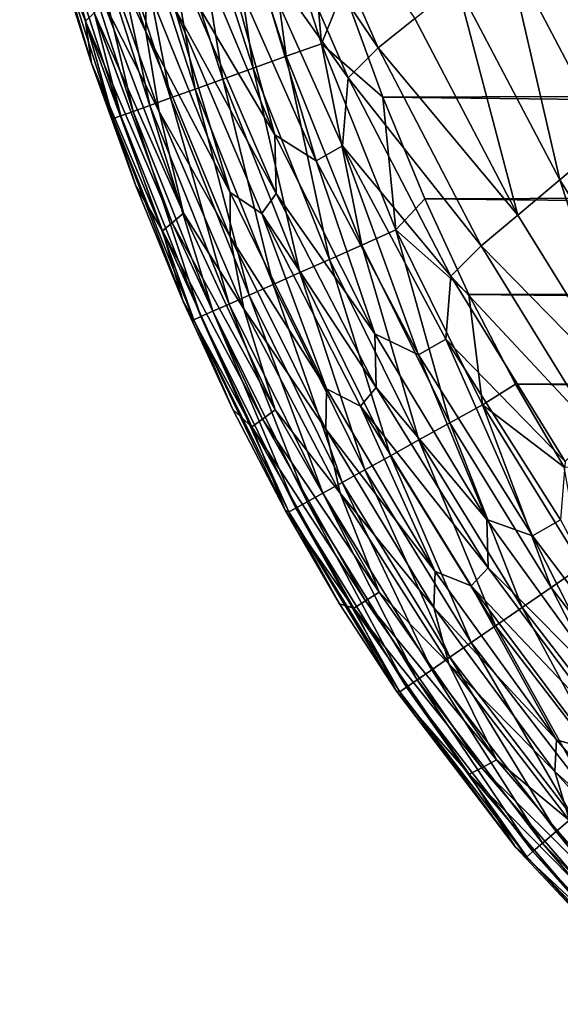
# Model space of a CAD drawing. Header units: metres. Extents: x -36 to 82, y -104 to 104.
# Tile 8 of 245: x -14.78 to -12.72, y -101.92 to -98.17. Entities that reach past the tile are written whole.
import ezdxf

# ---------------------------------------------------------------- set-up
doc = ezdxf.new("R2010")
doc.units = ezdxf.units.M
doc.layers.add('solid_FIT-SHOWER-153_SW0001', color=7, linetype='CONTINUOUS')

msp = doc.modelspace()

# ---------------------------------------------------------------- linework, layer by layer
at = {"layer": 'solid_FIT-SHOWER-153_SW0001'}
for points in [[(-14.778661, -97.32811, 13.486134), (-14.52775, -98.174309, 13.489258), (-14.662429, -97.839668, 15.899116)], [(-14.495468, -98.14296, 11.072926), (-14.52775, -98.174309, 13.489258), (-14.778661, -97.32811, 13.486134)], [(-14.298068, -98.21505, 4.474792), (-14.576901, -97.388847, 4.467535), (-14.298545, -98.029915, 2.487274)], [(-14.529506, -97.721321, 6.563214), (-14.576901, -97.388847, 4.467535), (-14.298068, -98.21505, 4.474792)], [(-13.763512, -97.479591, -8.545924), (-13.413539, -98.276886, -8.528179), (-13.875612, -97.592232, -7.263642)], [(-13.273409, -98.163994, -9.716415), (-13.413539, -98.276886, -8.528179), (-13.763512, -97.479591, -8.545924)], [(-14.005563, -97.557785, 16.865788), (-13.762963, -98.308632, 16.865725), (-13.868904, -97.518066, 16.897387)], [(-13.868904, -97.518066, 16.897387), (-13.628918, -98.26049, 16.897369), (-13.684693, -97.61882, 16.90811)], [(-13.762963, -98.308632, 16.865725), (-13.628918, -98.26049, 16.897369), (-13.868904, -97.518066, 16.897387)], [(-14.133992, -97.5951, 16.814873), (-13.888924, -98.353867, 16.814735), (-14.005563, -97.557785, 16.865788)], [(-13.888924, -98.353867, 16.814735), (-13.762963, -98.308632, 16.865725), (-14.005563, -97.557785, 16.865788)], [(-14.252709, -97.629601, 16.746197), (-14.005344, -98.395676, 16.745966), (-14.133992, -97.5951, 16.814873)], [(-14.005344, -98.395676, 16.745966), (-13.888924, -98.353867, 16.814735), (-14.133992, -97.5951, 16.814873)], [(-13.875612, -97.592232, -7.263642), (-13.527145, -98.391068, -7.247611), (-13.89975, -97.86821, -5.884116)], [(-13.413539, -98.276886, -8.528179), (-13.527145, -98.391068, -7.247611), (-13.875612, -97.592232, -7.263642)], [(-14.360232, -97.660851, 16.66132), (-14.11077, -98.433533, 16.660975), (-14.252709, -97.629601, 16.746197)], [(-14.11077, -98.433533, 16.660975), (-14.005344, -98.395676, 16.745966), (-14.252709, -97.629601, 16.746197)], [(-13.628918, -98.26049, 16.897369), (-13.544987, -98.053146, 16.90811), (-13.684693, -97.61882, 16.90811)], [(-14.535761, -97.711853, 16.44919), (-14.282813, -98.495316, 16.448584), (-14.455077, -97.688408, 16.561798)], [(-14.455077, -97.688408, 16.561798), (-14.203745, -98.466927, 16.561327), (-14.360232, -97.660851, 16.66132)], [(-14.282813, -98.495316, 16.448584), (-14.203745, -98.466927, 16.561327), (-14.455077, -97.688408, 16.561798)], [(-14.203745, -98.466927, 16.561327), (-14.11077, -98.433533, 16.660975), (-14.360232, -97.660851, 16.66132)], [(-14.600802, -97.730759, 16.325052), (-14.346519, -98.518196, 16.324306), (-14.535761, -97.711853, 16.44919)], [(-14.346519, -98.518196, 16.324306), (-14.282813, -98.495316, 16.448584), (-14.535761, -97.711853, 16.44919)], [(-14.247754, -98.518372, 6.569112), (-14.529506, -97.721321, 6.563214), (-14.298068, -98.21505, 4.474792)], [(-14.457507, -98.10511, 8.765445), (-14.529506, -97.721321, 6.563214), (-14.247754, -98.518372, 6.569112)], [(-12.715459, -97.718109, -12.75513), (-12.537808, -98.624779, -11.801658), (-12.926572, -97.886909, -11.82728)], [(-14.648718, -97.744682, 16.190945), (-14.678025, -97.753197, 16.048426), (-14.422023, -98.545311, 16.047401)], [(-14.505151, -98.334755, 15.898399), (-14.422023, -98.545311, 16.047401), (-14.678025, -97.753197, 16.048426)], [(-14.662429, -97.839668, 15.899116), (-14.505151, -98.334755, 15.898399), (-14.678025, -97.753197, 16.048426)], [(-14.648718, -97.744682, 16.190945), (-14.393408, -98.535034, 16.19006), (-14.600802, -97.730759, 16.325052)], [(-14.648718, -97.744682, 16.190945), (-14.422023, -98.545311, 16.047401), (-14.393408, -98.535034, 16.19006)], [(-14.393408, -98.535034, 16.19006), (-14.346519, -98.518196, 16.324306), (-14.600802, -97.730759, 16.325052)], [(-14.143551, -97.803268, -2.843329), (-13.806681, -98.60759, -2.831417), (-14.138821, -98.045517, -1.1681)], [(-13.995774, -97.922035, -4.412016), (-13.806681, -98.60759, -2.831417), (-14.143551, -97.803268, -2.843329)], [(-14.52775, -98.174309, 13.489258), (-14.505151, -98.334755, 15.898399), (-14.662429, -97.839668, 15.899116)], [(-13.89975, -97.86821, -5.884116), (-13.649139, -98.706665, -4.398956), (-13.995774, -97.922035, -4.412016)], [(-13.89975, -97.86821, -5.884116), (-13.548864, -98.649544, -5.869672), (-13.649139, -98.706665, -4.398956)], [(-13.527145, -98.391068, -7.247611), (-13.548864, -98.649544, -5.869672), (-13.89975, -97.86821, -5.884116)], [(-12.926572, -97.886909, -11.82728), (-12.72041, -98.779327, -10.792067), (-13.111809, -98.034798, -10.815245)], [(-12.926572, -97.886909, -11.82728), (-12.537808, -98.624779, -11.801658), (-12.72041, -98.779327, -10.792067)], [(-13.995774, -97.922035, -4.412016), (-13.649139, -98.706665, -4.398956), (-13.806681, -98.60759, -2.831417)], [(-13.544987, -98.053146, 16.90811), (13.429631, -98.373611, 16.90811), (13.577551, -97.956871, 16.90811)], [(-13.976213, -98.826698, 2.495443), (-14.298545, -98.029915, 2.487274), (-14.189263, -98.124619, 0.608161)], [(-14.298068, -98.21505, 4.474792), (-14.298545, -98.029915, 2.487274), (-13.976213, -98.826698, 2.495443)], [(-14.138821, -98.045517, -1.1681), (-13.801628, -98.830719, -1.157573), (-14.189263, -98.124619, 0.608161)], [(-13.806681, -98.60759, -2.831417), (-13.801628, -98.830719, -1.157573), (-14.138821, -98.045517, -1.1681)], [(-13.628918, -98.26049, 16.897369), (-13.395063, -98.464096, 16.90811), (-13.544987, -98.053146, 16.90811)], [(-13.544987, -98.053146, 16.90811), (-13.395063, -98.464096, 16.90811), (13.429631, -98.373611, 16.90811)], [(-13.111809, -98.034798, -10.815245), (-12.88087, -98.913712, -9.695579), (-13.273409, -98.163994, -9.716415)], [(-13.111809, -98.034798, -10.815245), (-12.72041, -98.779327, -10.792067), (-12.88087, -98.913712, -9.695579)], [(-14.495468, -98.14296, 11.072926), (-14.457507, -98.10511, 8.765445), (-14.154441, -98.90522, 8.770303)], [(-14.154441, -98.90522, 8.770303), (-14.457507, -98.10511, 8.765445), (-14.247754, -98.518372, 6.569112)], [(-13.801628, -98.830719, -1.157573), (-13.856768, -98.906708, 0.617419), (-14.189263, -98.124619, 0.608161)], [(-13.976213, -98.826698, 2.495443), (-14.189263, -98.124619, 0.608161), (-13.856768, -98.906708, 0.617419)], [(-14.495468, -98.14296, 11.072926), (-14.1975, -98.942001, 11.076826), (-14.52775, -98.174309, 13.489258)], [(-14.52775, -98.174309, 13.489258), (-14.234097, -98.972412, 13.492231), (-14.505151, -98.334755, 15.898399)], [(-14.1975, -98.942001, 11.076826), (-14.234097, -98.972412, 13.492231), (-14.52775, -98.174309, 13.489258)], [(-14.495468, -98.14296, 11.072926), (-14.154441, -98.90522, 8.770303), (-14.1975, -98.942001, 11.076826)], [(-13.273409, -98.163994, -9.716415), (-12.88087, -98.913712, -9.695579), (-13.413539, -98.276886, -8.528179)], [(-13.977354, -98.996101, 4.481637), (-14.298068, -98.21505, 4.474792), (-13.976213, -98.826698, 2.495443)], [(-14.247754, -98.518372, 6.569112), (-14.298068, -98.21505, 4.474792), (-13.977354, -98.996101, 4.481637)], [(-13.762963, -98.308632, 16.865725), (-13.475745, -99.027496, 16.865667), (-13.628918, -98.26049, 16.897369)], [(-13.628918, -98.26049, 16.897369), (-13.3455, -98.969589, 16.897354), (-13.395063, -98.464096, 16.90811)], [(-13.475745, -99.027496, 16.865667), (-13.3455, -98.969589, 16.897354), (-13.628918, -98.26049, 16.897369)], [(-13.413539, -98.276886, -8.528179), (-13.021213, -99.030411, -8.509528), (-13.527145, -98.391068, -7.247611)], [(-12.88087, -98.913712, -9.695579), (-13.021213, -99.030411, -8.509528), (-13.413539, -98.276886, -8.528179)], [(-13.888924, -98.353867, 16.814735), (-13.598125, -99.081909, 16.814613), (-13.762963, -98.308632, 16.865725)], [(-13.598125, -99.081909, 16.814613), (-13.475745, -99.027496, 16.865667), (-13.762963, -98.308632, 16.865725)], [(-14.505151, -98.334755, 15.898399), (-14.336262, -98.802223, 15.897749), (-14.422023, -98.545311, 16.047401)], [(-14.234097, -98.972412, 13.492231), (-14.336262, -98.802223, 15.897749), (-14.505151, -98.334755, 15.898399)], [(-14.005344, -98.395676, 16.745966), (-13.711225, -99.132187, 16.745758), (-13.888924, -98.353867, 16.814735)], [(-13.711225, -99.132187, 16.745758), (-13.598125, -99.081909, 16.814613), (-13.888924, -98.353867, 16.814735)], [(-14.11077, -98.433533, 16.660975), (-13.813627, -99.177719, 16.660667), (-14.005344, -98.395676, 16.745966)], [(-13.813627, -99.177719, 16.660667), (-13.711225, -99.132187, 16.745758), (-14.005344, -98.395676, 16.745966)], [(-13.527145, -98.391068, -7.247611), (-13.135837, -99.145447, -7.230944), (-13.548864, -98.649544, -5.869672)], [(-13.021213, -99.030411, -8.509528), (-13.135837, -99.145447, -7.230944), (-13.527145, -98.391068, -7.247611)], [(-13.395063, -98.464096, 16.90811), (13.271811, -98.767059, 16.90811), (13.429631, -98.373611, 16.90811)], [(-14.203745, -98.466927, 16.561327), (-13.903918, -99.217865, 16.560907), (-14.11077, -98.433533, 16.660975)], [(-13.903918, -99.217865, 16.560907), (-13.813627, -99.177719, 16.660667), (-14.11077, -98.433533, 16.660975)], [(-14.282813, -98.495316, 16.448584), (-13.980682, -99.251991, 16.448044), (-14.203745, -98.466927, 16.561327)], [(-13.980682, -99.251991, 16.448044), (-13.903918, -99.217865, 16.560907), (-14.203745, -98.466927, 16.561327)], [(-13.395063, -98.464096, 16.90811), (-13.235323, -98.851761, 16.90811), (13.271811, -98.767059, 16.90811)], [(-13.3455, -98.969589, 16.897354), (-13.235323, -98.851761, 16.90811), (-13.395063, -98.464096, 16.90811)], [(-14.346519, -98.518196, 16.324306), (-14.042503, -99.27948, 16.323643), (-14.282813, -98.495316, 16.448584)], [(-14.042503, -99.27948, 16.323643), (-13.980682, -99.251991, 16.448044), (-14.282813, -98.495316, 16.448584)], [(-14.393408, -98.535034, 16.19006), (-14.422023, -98.545311, 16.047401), (-14.115655, -99.312004, 16.04649)], [(-14.156301, -99.24202, 15.897159), (-14.115655, -99.312004, 16.04649), (-14.422023, -98.545311, 16.047401)], [(-14.336262, -98.802223, 15.897749), (-14.156301, -99.24202, 15.897159), (-14.422023, -98.545311, 16.047401)], [(-14.393408, -98.535034, 16.19006), (-14.087966, -99.29969, 16.189268), (-14.346519, -98.518196, 16.324306)], [(-14.393408, -98.535034, 16.19006), (-14.115655, -99.312004, 16.04649), (-14.087966, -99.29969, 16.189268)], [(-14.087966, -99.29969, 16.189268), (-14.042503, -99.27948, 16.323643), (-14.346519, -98.518196, 16.324306)], [(-13.924609, -99.269867, 6.574621), (-14.247754, -98.518372, 6.569112), (-13.977354, -98.996101, 4.481637)], [(-14.154441, -98.90522, 8.770303), (-14.247754, -98.518372, 6.569112), (-13.924609, -99.269867, 6.574621)], [(-13.806681, -98.60759, -2.831417), (-13.425836, -99.365387, -2.819556), (-13.801628, -98.830719, -1.157573)], [(-13.649139, -98.706665, -4.398956), (-13.425836, -99.365387, -2.819556), (-13.806681, -98.60759, -2.831417)], [(-12.537808, -98.624779, -11.801658), (-12.286882, -99.47699, -10.767834), (-12.72041, -98.779327, -10.792067)], [(-13.548864, -98.649544, -5.869672), (-13.259473, -99.445633, -4.385774), (-13.649139, -98.706665, -4.398956)], [(-13.548864, -98.649544, -5.869672), (-13.155395, -99.38588, -5.854891), (-13.259473, -99.445633, -4.385774)], [(-13.135837, -99.145447, -7.230944), (-13.155395, -99.38588, -5.854891), (-13.548864, -98.649544, -5.869672)], [(-13.649139, -98.706665, -4.398956), (-13.259473, -99.445633, -4.385774), (-13.425836, -99.365387, -2.819556)], [(-13.235323, -98.851761, 16.90811), (13.105403, -99.136932, 16.90811), (13.271811, -98.767059, 16.90811)], [(-14.234097, -98.972412, 13.492231), (-14.156301, -99.24202, 15.897159), (-14.336262, -98.802223, 15.897749)], [(-12.72041, -98.779327, -10.792067), (-12.445321, -99.615829, -9.673882), (-12.88087, -98.913712, -9.695579)], [(-12.72041, -98.779327, -10.792067), (-12.286882, -99.47699, -10.767834), (-12.445321, -99.615829, -9.673882)], [(-13.977354, -98.996101, 4.481637), (-13.976213, -98.826698, 2.495443), (-13.609387, -99.574905, 2.503197)], [(-13.609387, -99.574905, 2.503197), (-13.976213, -98.826698, 2.495443), (-13.856768, -98.906708, 0.617419)], [(-13.801628, -98.830719, -1.157573), (-13.420814, -99.568924, -1.147277), (-13.856768, -98.906708, 0.617419)], [(-13.425836, -99.365387, -2.819556), (-13.420814, -99.568924, -1.147277), (-13.801628, -98.830719, -1.157573)], [(-13.3455, -98.969589, 16.897354), (-13.067122, -99.215973, 16.90811), (-13.235323, -98.851761, 16.90811)], [(-13.235323, -98.851761, 16.90811), (-13.067122, -99.215973, 16.90811), (13.105403, -99.136932, 16.90811)], [(-14.1975, -98.942001, 11.076826), (-14.154441, -98.90522, 8.770303), (-13.805984, -99.654533, 8.774803)], [(-13.805984, -99.654533, 8.774803), (-14.154441, -98.90522, 8.770303), (-13.924609, -99.269867, 6.574621)], [(-13.420814, -99.568924, -1.147277), (-13.480474, -99.641136, 0.626331), (-13.856768, -98.906708, 0.617419)], [(-13.609387, -99.574905, 2.503197), (-13.856768, -98.906708, 0.617419), (-13.480474, -99.641136, 0.626331)], [(-12.88087, -98.913712, -9.695579), (-12.445321, -99.615829, -9.673882), (-13.021213, -99.030411, -8.509528)], [(-14.1975, -98.942001, 11.076826), (-13.853889, -99.689629, 11.08046), (-14.234097, -98.972412, 13.492231)], [(-14.1975, -98.942001, 11.076826), (-13.805984, -99.654533, 8.774803), (-13.853889, -99.689629, 11.08046)], [(-14.234097, -98.972412, 13.492231), (-13.894572, -99.71859, 13.495041), (-14.156301, -99.24202, 15.897159)], [(-13.853889, -99.689629, 11.08046), (-13.894572, -99.71859, 13.495041), (-14.234097, -98.972412, 13.492231)], [(-13.612304, -99.728096, 4.488048), (-13.977354, -98.996101, 4.481637), (-13.609387, -99.574905, 2.503197)], [(-13.924609, -99.269867, 6.574621), (-13.977354, -98.996101, 4.481637), (-13.612304, -99.728096, 4.488048)], [(-13.475745, -99.027496, 16.865667), (-13.140316, -99.704514, 16.865625), (-13.3455, -98.969589, 16.897354)], [(-13.3455, -98.969589, 16.897354), (-13.015505, -99.635597, 16.897345), (-13.067122, -99.215973, 16.90811)], [(-13.140316, -99.704514, 16.865625), (-13.015505, -99.635597, 16.897345), (-13.3455, -98.969589, 16.897354)], [(-13.598125, -99.081909, 16.814613), (-13.257582, -99.769264, 16.814522), (-13.475745, -99.027496, 16.865667)], [(-13.257582, -99.769264, 16.814522), (-13.140316, -99.704514, 16.865625), (-13.475745, -99.027496, 16.865667)], [(-13.021213, -99.030411, -8.509528), (-12.585109, -99.735664, -8.490228), (-13.135837, -99.145447, -7.230944)], [(-12.445321, -99.615829, -9.673882), (-12.585109, -99.735664, -8.490228), (-13.021213, -99.030411, -8.509528)], [(-13.711225, -99.132187, 16.745758), (-13.365947, -99.829094, 16.745604), (-13.598125, -99.081909, 16.814613)], [(-13.365947, -99.829094, 16.745604), (-13.257582, -99.769264, 16.814522), (-13.598125, -99.081909, 16.814613)], [(-13.813627, -99.177719, 16.660667), (-13.464052, -99.88327, 16.660437), (-13.711225, -99.132187, 16.745758)], [(-13.464052, -99.88327, 16.660437), (-13.365947, -99.829094, 16.745604), (-13.711225, -99.132187, 16.745758)], [(-13.135837, -99.145447, -7.230944), (-12.700165, -99.850914, -7.213851), (-13.155395, -99.38588, -5.854891)], [(-12.585109, -99.735664, -8.490228), (-12.700165, -99.850914, -7.213851), (-13.135837, -99.145447, -7.230944)], [(-13.067122, -99.215973, 16.90811), (12.930223, -99.482498, 16.90811), (13.105403, -99.136932, 16.90811)], [(-13.903918, -99.217865, 16.560907), (-13.550541, -99.931023, 16.560593), (-13.813627, -99.177719, 16.660667)], [(-13.550541, -99.931023, 16.560593), (-13.464052, -99.88327, 16.660437), (-13.813627, -99.177719, 16.660667)], [(-13.980682, -99.251991, 16.448044), (-13.624056, -99.971611, 16.447638), (-13.903918, -99.217865, 16.560907)], [(-13.624056, -99.971611, 16.447638), (-13.550541, -99.931023, 16.560593), (-13.903918, -99.217865, 16.560907)], [(-13.067122, -99.215973, 16.90811), (-12.890129, -99.55616, 16.90811), (12.930223, -99.482498, 16.90811)], [(-13.015505, -99.635597, 16.897345), (-12.890129, -99.55616, 16.90811), (-13.067122, -99.215973, 16.90811)], [(-14.156301, -99.24202, 15.897159), (-13.966282, -99.653526, 15.896673), (-14.115655, -99.312004, 16.04649)], [(-13.894572, -99.71859, 13.495041), (-13.966282, -99.653526, 15.896673), (-14.156301, -99.24202, 15.897159)], [(-14.042503, -99.27948, 16.323643), (-13.683241, -100.004295, 16.323141), (-13.980682, -99.251991, 16.448044)], [(-13.683241, -100.004295, 16.323141), (-13.624056, -99.971611, 16.447638), (-13.980682, -99.251991, 16.448044)], [(-14.087966, -99.29969, 16.189268), (-14.115655, -99.312004, 16.04649), (-13.753189, -100.042915, 16.045801)], [(-14.087966, -99.29969, 16.189268), (-13.726738, -100.028313, 16.188673), (-14.042503, -99.27948, 16.323643)], [(-14.087966, -99.29969, 16.189268), (-13.753189, -100.042915, 16.045801), (-13.726738, -100.028313, 16.188673)], [(-13.726738, -100.028313, 16.188673), (-13.683241, -100.004295, 16.323141), (-14.042503, -99.27948, 16.323643)], [(-13.55759, -99.97216, 6.57973), (-13.924609, -99.269867, 6.574621), (-13.612304, -99.728096, 4.488048)], [(-13.805984, -99.654533, 8.774803), (-13.924609, -99.269867, 6.574621), (-13.55759, -99.97216, 6.57973)], [(-13.767304, -100.036606, 15.896305), (-13.753189, -100.042915, 16.045801), (-14.115655, -99.312004, 16.04649)], [(-13.966282, -99.653526, 15.896673), (-13.767304, -100.036606, 15.896305), (-14.115655, -99.312004, 16.04649)], [(-13.425836, -99.365387, -2.819556), (-12.999105, -100.072365, -2.807855), (-13.420814, -99.568924, -1.147277)], [(-13.259473, -99.445633, -4.385774), (-12.999105, -100.072365, -2.807855), (-13.425836, -99.365387, -2.819556)], [(-13.155395, -99.38588, -5.854891), (-12.82511, -100.134811, -4.372603), (-13.259473, -99.445633, -4.385774)], [(-13.155395, -99.38588, -5.854891), (-12.717815, -100.07309, -5.839937), (-12.82511, -100.134811, -4.372603)], [(-12.700165, -99.850914, -7.213851), (-12.717815, -100.07309, -5.839937), (-13.155395, -99.38588, -5.854891)], [(-13.259473, -99.445633, -4.385774), (-12.82511, -100.134811, -4.372603), (-12.999105, -100.072365, -2.807855)], [(-12.890129, -99.55616, 16.90811), (12.746457, -99.804489, 16.90811), (12.930223, -99.482498, 16.90811)], [(-13.015505, -99.635597, 16.897345), (-12.704674, -99.872894, 16.90811), (-12.890129, -99.55616, 16.90811)], [(-12.890129, -99.55616, 16.90811), (-12.704674, -99.872894, 16.90811), (12.746457, -99.804489, 16.90811)], [(-13.612304, -99.728096, 4.488048), (-13.609387, -99.574905, 2.503197), (-13.195741, -100.270523, 2.510499)], [(-13.195741, -100.270523, 2.510499), (-13.609387, -99.574905, 2.503197), (-13.480474, -99.641136, 0.626331)], [(-13.420814, -99.568924, -1.147277), (-12.994435, -100.256134, -1.137292), (-13.480474, -99.641136, 0.626331)], [(-12.999105, -100.072365, -2.807855), (-12.994435, -100.256134, -1.137292), (-13.420814, -99.568924, -1.147277)], [(-13.140316, -99.704514, 16.865625), (-12.753854, -100.330528, 16.865604), (-13.015505, -99.635597, 16.897345)], [(-13.015505, -99.635597, 16.897345), (-12.636467, -100.249619, 16.897339), (-12.704674, -99.872894, 16.90811)], [(-12.753854, -100.330528, 16.865604), (-12.636467, -100.249619, 16.897339), (-13.015505, -99.635597, 16.897345)], [(-13.894572, -99.71859, 13.495041), (-13.767304, -100.036606, 15.896305), (-13.966282, -99.653526, 15.896673)], [(-13.853889, -99.689629, 11.08046), (-13.805984, -99.654533, 8.774803), (-13.409295, -100.349174, 8.778937)], [(-13.409295, -100.349174, 8.778937), (-13.805984, -99.654533, 8.774803), (-13.55759, -99.97216, 6.57973)], [(-12.994435, -100.256134, -1.137292), (-13.058308, -100.324036, 0.634841), (-13.480474, -99.641136, 0.626331)], [(-13.195741, -100.270523, 2.510499), (-13.480474, -99.641136, 0.626331), (-13.058308, -100.324036, 0.634841)], [(-13.853889, -99.689629, 11.08046), (-13.461656, -100.382019, 11.083817), (-13.894572, -99.71859, 13.495041)], [(-13.853889, -99.689629, 11.08046), (-13.409295, -100.349174, 8.778937), (-13.461656, -100.382019, 11.083817)], [(-13.257582, -99.769264, 16.814522), (-12.864141, -100.406548, 16.814476), (-13.140316, -99.704514, 16.865625)], [(-12.864141, -100.406548, 16.814476), (-12.753854, -100.330528, 16.865604), (-13.140316, -99.704514, 16.865625)], [(-13.894572, -99.71859, 13.495041), (-13.506071, -100.409088, 13.497676), (-13.767304, -100.036606, 15.896305)], [(-13.461656, -100.382019, 11.083817), (-13.506071, -100.409088, 13.497676), (-13.894572, -99.71859, 13.495041)], [(-13.200527, -100.40728, 4.494004), (-13.612304, -99.728096, 4.488048), (-13.195741, -100.270523, 2.510499)], [(-13.55759, -99.97216, 6.57973), (-13.612304, -99.728096, 4.488048), (-13.200527, -100.40728, 4.494004)], [(-13.365947, -99.829094, 16.745604), (-12.966054, -100.476791, 16.745523), (-13.257582, -99.769264, 16.814522)], [(-12.966054, -100.476791, 16.745523), (-12.864141, -100.406548, 16.814476), (-13.257582, -99.769264, 16.814522)], [(-13.464052, -99.88327, 16.660437), (-13.058312, -100.540375, 16.660318), (-13.365947, -99.829094, 16.745604)], [(-13.058312, -100.540375, 16.660318), (-12.966054, -100.476791, 16.745523), (-13.365947, -99.829094, 16.745604)], [(-13.550541, -99.931023, 16.560593), (-13.139641, -100.596428, 16.560429), (-13.464052, -99.88327, 16.660437)], [(-13.139641, -100.596428, 16.560429), (-13.058312, -100.540375, 16.660318), (-13.464052, -99.88327, 16.660437)], [(-13.624056, -99.971611, 16.447638), (-13.208762, -100.644073, 16.447428), (-13.550541, -99.931023, 16.560593)], [(-13.208762, -100.644073, 16.447428), (-13.139641, -100.596428, 16.560429), (-13.550541, -99.931023, 16.560593)], [(-13.683241, -100.004295, 16.323141), (-13.2644, -100.682419, 16.322884), (-13.624056, -99.971611, 16.447638)], [(-13.2644, -100.682419, 16.322884), (-13.208762, -100.644073, 16.447428), (-13.624056, -99.971611, 16.447638)], [(-13.144406, -100.622063, 6.584431), (-13.55759, -99.97216, 6.57973), (-13.200527, -100.40728, 4.494004)], [(-13.409295, -100.349174, 8.778937), (-13.55759, -99.97216, 6.57973), (-13.144406, -100.622063, 6.584431)], [(-13.726738, -100.028313, 16.188673), (-13.305278, -100.710594, 16.188366), (-13.683241, -100.004295, 16.323141)], [(-13.305278, -100.710594, 16.188366), (-13.2644, -100.682419, 16.322884), (-13.683241, -100.004295, 16.323141)], [(-13.767304, -100.036606, 15.896305), (-13.559694, -100.392998, 15.896041), (-13.753189, -100.042915, 16.045801)], [(-13.506071, -100.409088, 13.497676), (-13.559694, -100.392998, 15.896041), (-13.767304, -100.036606, 15.896305)], [(-13.726738, -100.028313, 16.188673), (-13.753189, -100.042915, 16.045801), (-13.330118, -100.727715, 16.045448)], [(-13.343436, -100.725182, 15.895887), (-13.330118, -100.727715, 16.045448), (-13.753189, -100.042915, 16.045801)], [(-13.559694, -100.392998, 15.896041), (-13.343436, -100.725182, 15.895887), (-13.753189, -100.042915, 16.045801)], [(-13.726738, -100.028313, 16.188673), (-13.330118, -100.727715, 16.045448), (-13.305278, -100.710594, 16.188366)], [(-12.999105, -100.072365, -2.807855), (-12.525189, -100.725639, -2.796416), (-12.994435, -100.256134, -1.137292)], [(-12.82511, -100.134811, -4.372603), (-12.525189, -100.725639, -2.796416), (-12.999105, -100.072365, -2.807855)], [(-12.717815, -100.07309, -5.839937), (-12.345114, -100.771751, -4.359576), (-12.82511, -100.134811, -4.372603)], [(-12.82511, -100.134811, -4.372603), (-12.345114, -100.771751, -4.359576), (-12.525189, -100.725639, -2.796416)], [(-13.200527, -100.40728, 4.494004), (-13.195741, -100.270523, 2.510499), (-12.733571, -100.911125, 2.517325)], [(-12.733571, -100.911125, 2.517325), (-13.195741, -100.270523, 2.510499), (-13.058308, -100.324036, 0.634841)], [(-12.994435, -100.256134, -1.137292), (-12.52126, -100.890083, -1.127683), (-13.058308, -100.324036, 0.634841)], [(-12.525189, -100.725639, -2.796416), (-12.52126, -100.890083, -1.127683), (-12.994435, -100.256134, -1.137292)], [(-12.753854, -100.330528, 16.865604), (-12.316541, -100.899033, 16.865606), (-12.636467, -100.249619, 16.897339)], [(-13.461656, -100.382019, 11.083817), (-13.409295, -100.349174, 8.778937), (-12.96213, -100.986832, 8.78271)], [(-12.96213, -100.986832, 8.78271), (-13.409295, -100.349174, 8.778937), (-13.144406, -100.622063, 6.584431)], [(-12.52126, -100.890083, -1.127683), (-12.588909, -100.953285, 0.642909), (-13.058308, -100.324036, 0.634841)], [(-12.733571, -100.911125, 2.517325), (-13.058308, -100.324036, 0.634841), (-12.588909, -100.953285, 0.642909)], [(-12.864141, -100.406548, 16.814476), (-12.418031, -100.986496, 16.814482), (-12.753854, -100.330528, 16.865604)], [(-12.418031, -100.986496, 16.814482), (-12.316541, -100.899033, 16.865606), (-12.753854, -100.330528, 16.865604)], [(-13.461656, -100.382019, 11.083817), (-13.018419, -101.016968, 11.086899), (-13.506071, -100.409088, 13.497676)], [(-13.461656, -100.382019, 11.083817), (-12.96213, -100.986832, 8.78271), (-13.018419, -101.016968, 11.086899)], [(-13.506071, -100.409088, 13.497676), (-13.343436, -100.725182, 15.895887), (-13.559694, -100.392998, 15.896041)], [(-13.506071, -100.409088, 13.497676), (-13.066107, -101.041748, 13.500127), (-13.343436, -100.725182, 15.895887)], [(-13.018419, -101.016968, 11.086899), (-13.066107, -101.041748, 13.500127), (-13.506071, -100.409088, 13.497676)], [(-12.740339, -101.031731, 4.499501), (-13.200527, -100.40728, 4.494004), (-12.733571, -100.911125, 2.517325)], [(-13.144406, -100.622063, 6.584431), (-13.200527, -100.40728, 4.494004), (-12.740339, -101.031731, 4.499501)], [(-12.966054, -100.476791, 16.745523), (-12.511813, -101.067314, 16.745535), (-12.864141, -100.406548, 16.814476)], [(-12.511813, -101.067314, 16.745535), (-12.418031, -100.986496, 16.814482), (-12.864141, -100.406548, 16.814476)], [(-13.058312, -100.540375, 16.660318), (-12.596713, -101.14048, 16.660334), (-12.966054, -100.476791, 16.745523)], [(-12.596713, -101.14048, 16.660334), (-12.511813, -101.067314, 16.745535), (-12.966054, -100.476791, 16.745523)], [(-13.139641, -100.596428, 16.560429), (-12.671556, -101.204979, 16.560452), (-13.058312, -100.540375, 16.660318)], [(-12.671556, -101.204979, 16.560452), (-12.596713, -101.14048, 16.660334), (-13.058312, -100.540375, 16.660318)], [(-13.208762, -100.644073, 16.447428), (-12.735166, -101.259796, 16.447456), (-13.139641, -100.596428, 16.560429)], [(-12.735166, -101.259796, 16.447456), (-12.671556, -101.204979, 16.560452), (-13.139641, -100.596428, 16.560429)], [(-13.2644, -100.682419, 16.322884), (-12.786368, -101.303925, 16.322918), (-13.208762, -100.644073, 16.447428)], [(-12.786368, -101.303925, 16.322918), (-12.735166, -101.259796, 16.447456), (-13.208762, -100.644073, 16.447428)], [(-12.683514, -101.218384, 6.588731), (-13.144406, -100.622063, 6.584431), (-12.740339, -101.031731, 4.499501)], [(-12.96213, -100.986832, 8.78271), (-13.144406, -100.622063, 6.584431), (-12.683514, -101.218384, 6.588731)], [(-13.305278, -100.710594, 16.188366), (-12.823989, -101.336342, 16.188408), (-13.2644, -100.682419, 16.322884)], [(-12.823989, -101.336342, 16.188408), (-12.786368, -101.303925, 16.322918), (-13.2644, -100.682419, 16.322884)], [(-13.343436, -100.725182, 15.895887), (-12.889689, -101.319435, 15.895929), (-13.330118, -100.727715, 16.045448)], [(-13.066107, -101.041748, 13.500127), (-12.889689, -101.319435, 15.895929), (-13.343436, -100.725182, 15.895887)], [(-13.305278, -100.710594, 16.188366), (-13.330118, -100.727715, 16.045448), (-12.846852, -101.356041, 16.045496)], [(-13.305278, -100.710594, 16.188366), (-12.846852, -101.356041, 16.045496), (-12.823989, -101.336342, 16.188408)], [(-12.889689, -101.319435, 15.895929), (-12.846852, -101.356041, 16.045496), (-13.330118, -100.727715, 16.045448)], [(-12.740339, -101.031731, 4.499501), (-12.733571, -100.911125, 2.517325), (-12.221706, -101.495644, 2.523666)], [(-12.221706, -101.495644, 2.523666), (-12.733571, -100.911125, 2.517325), (-12.588909, -100.953285, 0.642909)], [(-13.018419, -101.016968, 11.086899), (-12.96213, -100.986832, 8.78271), (-12.462833, -101.566772, 8.786131)], [(-12.462833, -101.566772, 8.786131), (-12.96213, -100.986832, 8.78271), (-12.683514, -101.218384, 6.588731)], [(-13.018419, -101.016968, 11.086899), (-12.522408, -101.593842, 11.089709), (-13.066107, -101.041748, 13.500127)], [(-13.018419, -101.016968, 11.086899), (-12.462833, -101.566772, 8.786131), (-12.522408, -101.593842, 11.089709)], [(-13.066107, -101.041748, 13.500127), (-12.572807, -101.616035, 13.502393), (-12.889689, -101.319435, 15.895929)], [(-12.522408, -101.593842, 11.089709), (-12.572807, -101.616035, 13.502393), (-13.066107, -101.041748, 13.500127)], [(-12.230453, -101.60054, 4.504544), (-12.740339, -101.031731, 4.499501), (-12.221706, -101.495644, 2.523666)], [(-12.683514, -101.218384, 6.588731), (-12.740339, -101.031731, 4.499501), (-12.230453, -101.60054, 4.504544)], [(-12.735166, -101.259796, 16.447456), (-12.204943, -101.809563, 16.447756), (-12.671556, -101.204979, 16.560452)], [(-12.786368, -101.303925, 16.322918), (-12.250896, -101.859154, 16.323288), (-12.735166, -101.259796, 16.447456)], [(-12.250896, -101.859154, 16.323288), (-12.204943, -101.809563, 16.447756), (-12.735166, -101.259796, 16.447456)], [(-12.889689, -101.319435, 15.895929), (-12.400447, -101.840454, 15.896392), (-12.846852, -101.356041, 16.045496)], [(-12.572807, -101.616035, 13.502393), (-12.400447, -101.840454, 15.896392), (-12.889689, -101.319435, 15.895929)], [(-12.823989, -101.336342, 16.188408), (-12.284675, -101.895607, 16.188848), (-12.786368, -101.303925, 16.322918)], [(-12.284675, -101.895607, 16.188848), (-12.250896, -101.859154, 16.323288), (-12.786368, -101.303925, 16.322918)], [(-12.823989, -101.336342, 16.188408), (-12.846852, -101.356041, 16.045496), (-12.305225, -101.917786, 16.046003)], [(-12.400447, -101.840454, 15.896392), (-12.305225, -101.917786, 16.046003), (-12.846852, -101.356041, 16.045496)], [(-12.823989, -101.336342, 16.188408), (-12.305225, -101.917786, 16.046003), (-12.284675, -101.895607, 16.188848)]]:
    msp.add_3dface(points, dxfattribs=at)

doc.saveas('drawing.dxf')
